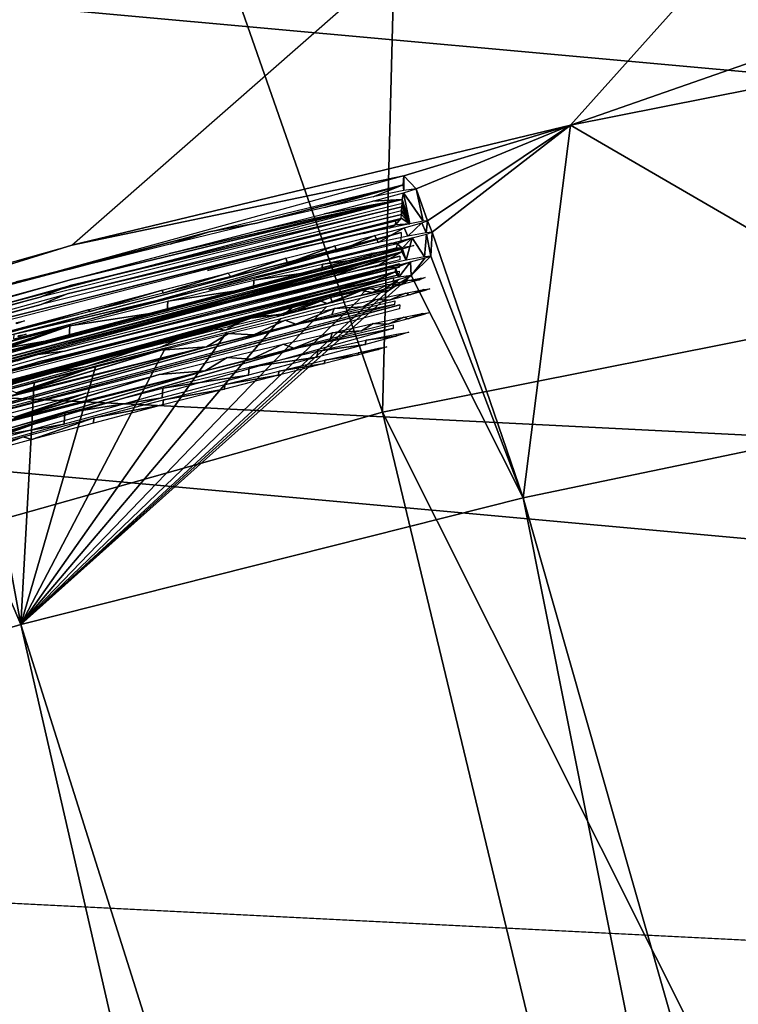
# Model space of a CAD drawing. Header units: millimetres. Extents: x -30.2 to 30.2, y -30.2 to 30.2.
# Tile 133 of 256: x -6.1 to -4.8, y 21.5 to 23.3. Entities that reach past the tile are written whole.
import ezdxf

# ---------------------------------------------------------------- set-up
doc = ezdxf.new("R2010")
doc.units = ezdxf.units.MM
doc.header["$LTSCALE"] = 52.148148
for name, color, linetype in [('1', 7, 'CONTINUOUS'), ('104', 7, 'CONTINUOUS'), ('106', 7, 'CONTINUOUS'), ('170', 7, 'CONTINUOUS'), ('171', 7, 'CONTINUOUS'), ('172', 7, 'CONTINUOUS'), ('206', 7, 'CONTINUOUS'), ('209', 7, 'CONTINUOUS'), ('220', 7, 'CONTINUOUS'), ('221', 7, 'CONTINUOUS'), ('222', 7, 'CONTINUOUS'), ('223', 7, 'CONTINUOUS'), ('224', 7, 'CONTINUOUS'), ('225', 7, 'CONTINUOUS'), ('226', 7, 'CONTINUOUS'), ('227', 7, 'CONTINUOUS'), ('228', 7, 'CONTINUOUS'), ('82', 7, 'CONTINUOUS'), ('93', 7, 'CONTINUOUS')]:
    doc.layers.add(name, color=color, linetype=linetype)

msp = doc.modelspace()

# ---------------------------------------------------------------- linework, layer by layer
at = {"layer": '1', "color": 251, "linetype": 'Continuous', "true_color": 0x4c4c4c}
for points in [[(-3.1676, 28.7884, 6.0125), (-5.2606, 28.4804, 6.0125), (-3.6283, 22.908, 6.367), (-3.1676, 28.7884, 6.0125)], [(-5.2606, 28.4804, 6.0125), (-7.3255, 28.0204, 6.0125), (-5.4144, 22.5527, 6.367), (-5.2606, 28.4804, 6.0125)], [(-3.6283, 22.908, 6.367), (-5.2606, 28.4804, 6.0125), (-5.4144, 22.5527, 6.367), (-3.6283, 22.908, 6.367)], [(-5.4144, 22.5527, 6.367), (-7.3255, 28.0204, 6.0125), (-7.1672, 22.0584, 6.367), (-5.4144, 22.5527, 6.367)], [(-3.6283, 22.908, 6.367), (-5.4144, 22.5527, 6.367), (-2.7216, 17.1833, 6.644), (-3.6283, 22.908, 6.367)], [(-5.4144, 22.5527, 6.367), (-7.1672, 22.0584, 6.367), (-4.0614, 16.9168, 6.644), (-5.4144, 22.5527, 6.367)], [(-5.4144, 22.5527, 6.367), (-4.0614, 16.9168, 6.644), (-2.7216, 17.1833, 6.644), (-5.4144, 22.5527, 6.367)], [(-7.1672, 22.0584, 6.367), (-8.8758, 21.428, 6.367), (-5.3761, 16.546, 6.644), (-7.1672, 22.0584, 6.367)], [(-7.1672, 22.0584, 6.367), (-5.3761, 16.546, 6.644), (-4.0614, 16.9168, 6.644), (-7.1672, 22.0584, 6.367)]]:
    msp.add_3dface(points, dxfattribs=at)
at = {"layer": '104', "color": 251, "linetype": 'Continuous', "true_color": 0x4c4c4c}
for points in [[(-5.0711, 23.0764, -48.7), (-4.1481, 23.26, -48.7), (-4.2314, 22.5891, -122.7), (-5.0711, 23.0764, -48.7)], [(-5.9823, 22.8576, -48.7), (-5.0711, 23.0764, -48.7), (-5.376, 22.9841, -51.3791), (-5.9823, 22.8576, -48.7)], [(-5.0711, 23.0764, -48.7), (-5.3532, 22.9603, -54.6275), (-5.376, 22.9841, -51.3791), (-5.0711, 23.0764, -48.7)], [(-5.0711, 23.0764, -48.7), (-5.3325, 22.9019, -61.6825), (-5.3532, 22.9603, -54.6275), (-5.0711, 23.0764, -48.7)], [(-5.3325, 22.9019, -61.6825), (-5.0711, 23.0764, -48.7), (-5.324, 22.8812, -64.2173), (-5.3325, 22.9019, -61.6825)], [(-5.324, 22.8812, -64.2173), (-5.0711, 23.0764, -48.7), (-5.1576, 22.3958, -122.7), (-5.324, 22.8812, -64.2173)], [(-5.1576, 22.3958, -122.7), (-5.0711, 23.0764, -48.7), (-4.2314, 22.5891, -122.7), (-5.1576, 22.3958, -122.7)], [(-5.9823, 22.8576, -48.7), (-5.376, 22.9841, -51.3791), (-7.1706, 22.489, -51.3738), (-5.9823, 22.8576, -48.7)], [(-5.376, 22.9841, -51.3791), (-5.376, 22.957, -54.4009), (-5.377, 22.9677, -53.18), (-5.376, 22.9841, -51.3791)], [(-5.3532, 22.9603, -54.6275), (-5.376, 22.957, -54.4009), (-5.376, 22.9841, -51.3791), (-5.3532, 22.9603, -54.6275)], [(-5.377, 22.9677, -53.18), (-5.6451, 22.8975, -53.8234), (-5.7311, 22.8819, -53.179), (-5.377, 22.9677, -53.18)], [(-5.5201, 22.9264, -54.0013), (-5.6451, 22.8975, -53.8234), (-5.377, 22.9677, -53.18), (-5.5201, 22.9264, -54.0013)], [(-5.4316, 22.9458, -54.1922), (-5.5201, 22.9264, -54.0013), (-5.377, 22.9677, -53.18), (-5.4316, 22.9458, -54.1922)], [(-5.376, 22.957, -54.4009), (-5.4316, 22.9458, -54.1922), (-5.377, 22.9677, -53.18), (-5.376, 22.957, -54.4009)], [(-5.3763, 22.9529, -54.8541), (-5.3786, 22.941, -56.1186), (-5.4322, 22.9378, -55.0626), (-5.3763, 22.9529, -54.8541)], [(-5.3647, 22.8965, -61.4503), (-5.3786, 22.941, -56.1186), (-5.3763, 22.9529, -54.8541), (-5.3647, 22.8965, -61.4503)], [(-5.3532, 22.9603, -54.6275), (-5.3405, 22.9011, -61.5635), (-5.3763, 22.9529, -54.8541), (-5.3532, 22.9603, -54.6275)], [(-5.3405, 22.9011, -61.5635), (-5.3647, 22.8965, -61.4503), (-5.3763, 22.9529, -54.8541), (-5.3405, 22.9011, -61.5635)], [(-5.3325, 22.9019, -61.6825), (-5.3405, 22.9011, -61.5635), (-5.3532, 22.9603, -54.6275), (-5.3325, 22.9019, -61.6825)], [(-5.3786, 22.941, -56.1186), (-6.6052, 22.6184, -56.1151), (-5.9829, 22.7945, -55.7163), (-5.3786, 22.941, -56.1186)], [(-5.9851, 22.7836, -56.8548), (-5.3789, 22.9343, -56.8564), (-5.3794, 22.9273, -57.6282), (-5.9851, 22.7836, -56.8548)], [(-5.8038, 22.8419, -55.5893), (-5.3786, 22.941, -56.1186), (-5.9829, 22.7945, -55.7163), (-5.8038, 22.8419, -55.5893)], [(-5.6461, 22.8828, -55.4302), (-5.3786, 22.941, -56.1186), (-5.8038, 22.8419, -55.5893), (-5.6461, 22.8828, -55.4302)], [(-5.5209, 22.9149, -55.2531), (-5.3786, 22.941, -56.1186), (-5.6461, 22.8828, -55.4302), (-5.5209, 22.9149, -55.2531)], [(-5.4322, 22.9378, -55.0626), (-5.3786, 22.941, -56.1186), (-5.5209, 22.9149, -55.2531), (-5.4322, 22.9378, -55.0626)], [(-5.3789, 22.9343, -56.8564), (-5.3647, 22.8965, -61.4503), (-5.3794, 22.9273, -57.6282), (-5.3789, 22.9343, -56.8564)], [(-5.3786, 22.941, -56.1186), (-5.3647, 22.8965, -61.4503), (-5.3789, 22.9343, -56.8564), (-5.3786, 22.941, -56.1186)], [(-6.0401, 22.7622, -57.6264), (-5.9851, 22.7836, -56.8548), (-5.3794, 22.9273, -57.6282), (-6.0401, 22.7622, -57.6264)], [(-6.0384, 22.7489, -59.1409), (-5.9909, 22.7685, -58.3693), (-5.3802, 22.9135, -59.1427), (-6.0384, 22.7489, -59.1409)], [(-5.9909, 22.7685, -58.3693), (-5.3798, 22.9205, -58.3709), (-5.3802, 22.9135, -59.1427), (-5.9909, 22.7685, -58.3693)], [(-5.3802, 22.9135, -59.1427), (-5.3647, 22.8965, -61.4503), (-5.3805, 22.9069, -59.8757), (-5.3802, 22.9135, -59.1427)], [(-5.3798, 22.9205, -58.3709), (-5.3647, 22.8965, -61.4503), (-5.3802, 22.9135, -59.1427), (-5.3798, 22.9205, -58.3709)], [(-5.3794, 22.9273, -57.6282), (-5.3647, 22.8965, -61.4503), (-5.3798, 22.9205, -58.3709), (-5.3794, 22.9273, -57.6282)], [(-5.3905, 22.9018, -60.1824), (-6.2929, 22.6704, -60.1799), (-6.1331, 22.717, -59.8737), (-5.3905, 22.9018, -60.1824)], [(-5.3805, 22.9069, -59.8757), (-5.3905, 22.9018, -60.1824), (-6.1331, 22.717, -59.8737), (-5.3805, 22.9069, -59.8757)], [(-5.6451, 22.8975, -53.8234), (-5.8027, 22.8595, -53.6634), (-5.7311, 22.8819, -53.179), (-5.6451, 22.8975, -53.8234)], [(-5.5628, 22.8536, -60.9489), (-5.3909, 22.8948, -60.9494), (-5.5054, 22.8657, -61.1503), (-5.5628, 22.8536, -60.9489)], [(-5.5054, 22.8657, -61.1503), (-5.3909, 22.8948, -60.9494), (-5.4489, 22.8785, -61.24), (-5.5054, 22.8657, -61.1503)], [(-5.4489, 22.8785, -61.24), (-5.3909, 22.8948, -60.9494), (-5.4022, 22.8886, -61.3418), (-5.4489, 22.8785, -61.24)], [(-5.4022, 22.8886, -61.3418), (-5.3909, 22.8948, -60.9494), (-5.3647, 22.8965, -61.4503), (-5.4022, 22.8886, -61.3418)], [(-5.3909, 22.8948, -60.9494), (-5.3905, 22.9018, -60.1824), (-5.3805, 22.9069, -59.8757), (-5.3909, 22.8948, -60.9494)], [(-5.3647, 22.8965, -61.4503), (-5.3909, 22.8948, -60.9494), (-5.3805, 22.9069, -59.8757), (-5.3647, 22.8965, -61.4503)], [(-5.3749, 22.8891, -62.0107), (-5.3428, 22.898, -61.8506), (-5.3682, 22.8738, -63.8897), (-5.3749, 22.8891, -62.0107)], [(-5.3682, 22.8738, -63.8897), (-5.3428, 22.898, -61.8506), (-5.335, 22.8801, -64.0494), (-5.3682, 22.8738, -63.8897)], [(-5.3428, 22.898, -61.8506), (-5.3325, 22.9019, -61.6825), (-5.335, 22.8801, -64.0494), (-5.3428, 22.898, -61.8506)], [(-5.335, 22.8801, -64.0494), (-5.3325, 22.9019, -61.6825), (-5.324, 22.8812, -64.2173), (-5.335, 22.8801, -64.0494)], [(-5.7311, 22.8819, -53.179), (-5.9817, 22.8145, -53.5353), (-6.0839, 22.7907, -53.1781), (-5.7311, 22.8819, -53.179)], [(-5.8027, 22.8595, -53.6634), (-5.9817, 22.8145, -53.5353), (-5.7311, 22.8819, -53.179), (-5.8027, 22.8595, -53.6634)], [(-5.4288, 22.875, -62.1589), (-5.3749, 22.8891, -62.0107), (-5.4229, 22.8622, -63.7419), (-5.4288, 22.875, -62.1589)], [(-5.4229, 22.8622, -63.7419), (-5.3749, 22.8891, -62.0107), (-5.3682, 22.8738, -63.8897), (-5.4229, 22.8622, -63.7419)], [(-5.3607, 22.8706, -64.4448), (-5.3341, 22.8778, -64.3307), (-5.3377, 22.8364, -68.8607), (-5.3607, 22.8706, -64.4448)], [(-5.3377, 22.8364, -68.8607), (-5.3341, 22.8778, -64.3307), (-5.3265, 22.8375, -69.0296), (-5.3377, 22.8364, -68.8607)], [(-5.3341, 22.8778, -64.3307), (-5.324, 22.8812, -64.2173), (-5.3265, 22.8375, -69.0296), (-5.3341, 22.8778, -64.3307)], [(-5.3265, 22.8375, -69.0296), (-5.324, 22.8812, -64.2173), (-5.1576, 22.3958, -122.7), (-5.3265, 22.8375, -69.0296)], [(-6.8818, 22.6034, -48.7), (-5.9823, 22.8576, -48.7), (-7.1706, 22.489, -51.3738), (-6.8818, 22.6034, -48.7)], [(-5.5725, 22.8502, -61.0654), (-5.5628, 22.8536, -60.9489), (-5.5054, 22.8657, -61.1503), (-5.5725, 22.8502, -61.0654)], [(-5.446, 22.8485, -64.6592), (-5.3975, 22.8609, -64.5561), (-5.5601, 22.8184, -64.9497), (-5.446, 22.8485, -64.6592)], [(-5.5601, 22.8184, -64.9497), (-5.3975, 22.8609, -64.5561), (-5.3881, 22.8596, -64.9501), (-5.5601, 22.8184, -64.9497)], [(-5.5018, 22.8563, -62.2951), (-5.4288, 22.875, -62.1589), (-5.4983, 22.8454, -63.601), (-5.5018, 22.8563, -62.2951)], [(-5.4983, 22.8454, -63.601), (-5.4288, 22.875, -62.1589), (-5.4229, 22.8622, -63.7419), (-5.4983, 22.8454, -63.601)], [(-5.3975, 22.8609, -64.5561), (-5.3607, 22.8706, -64.4448), (-5.3881, 22.8596, -64.9501), (-5.3975, 22.8609, -64.5561)], [(-5.3885, 22.8527, -65.7122), (-5.3881, 22.8596, -64.9501), (-5.3789, 22.8519, -66.0481), (-5.3885, 22.8527, -65.7122)], [(-5.3881, 22.8596, -64.9501), (-5.3607, 22.8706, -64.4448), (-5.3789, 22.8519, -66.0481), (-5.3881, 22.8596, -64.9501)], [(-5.3607, 22.8706, -64.4448), (-5.3715, 22.8299, -68.7001), (-5.3789, 22.8519, -66.0481), (-5.3607, 22.8706, -64.4448)], [(-5.3715, 22.8299, -68.7001), (-5.3607, 22.8706, -64.4448), (-5.3377, 22.8364, -68.8607), (-5.3715, 22.8299, -68.7001)], [(-6.6179, 22.5274, -65.7088), (-5.3885, 22.8527, -65.7122), (-6.6082, 22.5272, -66.0447), (-6.6179, 22.5274, -65.7088)], [(-5.3885, 22.8527, -65.7122), (-5.3789, 22.8519, -66.0481), (-6.6082, 22.5272, -66.0447), (-5.3885, 22.8527, -65.7122)], [(-5.3793, 22.8452, -66.786), (-6.2601, 22.6097, -67.8901), (-6.2911, 22.6111, -66.7835), (-5.3793, 22.8452, -66.786)], [(-6.0974, 22.6537, -67.9375), (-6.2601, 22.6097, -67.8901), (-5.3793, 22.8452, -66.786), (-6.0974, 22.6537, -67.9375)], [(-5.952, 22.6918, -68.0004), (-6.0974, 22.6537, -67.9375), (-5.3793, 22.8452, -66.786), (-5.952, 22.6918, -68.0004)], [(-5.818, 22.7258, -68.0807), (-5.952, 22.6918, -68.0004), (-5.3793, 22.8452, -66.786), (-5.818, 22.7258, -68.0807)], [(-5.6941, 22.7563, -68.1792), (-5.818, 22.7258, -68.0807), (-5.3793, 22.8452, -66.786), (-5.6941, 22.7563, -68.1792)], [(-5.7344, 22.8112, -60.9485), (-5.5628, 22.8536, -60.9489), (-5.6499, 22.8318, -60.9996), (-5.7344, 22.8112, -60.9485)], [(-5.5917, 22.7807, -68.2864), (-5.6941, 22.7563, -68.1792), (-5.3793, 22.8452, -66.786), (-5.5917, 22.7807, -68.2864)], [(-5.6499, 22.8318, -60.9996), (-5.5628, 22.8536, -60.9489), (-5.5725, 22.8502, -61.0654), (-5.6499, 22.8318, -60.9996)], [(-5.5023, 22.8013, -68.4108), (-5.5917, 22.7807, -68.2864), (-5.3793, 22.8452, -66.786), (-5.5023, 22.8013, -68.4108)], [(-5.591, 22.8336, -62.4184), (-5.5018, 22.8563, -62.2951), (-5.5883, 22.8247, -63.4751), (-5.591, 22.8336, -62.4184)], [(-5.5883, 22.8247, -63.4751), (-5.5018, 22.8563, -62.2951), (-5.4983, 22.8454, -63.601), (-5.5883, 22.8247, -63.4751)], [(-5.5027, 22.8341, -64.7496), (-5.446, 22.8485, -64.6592), (-5.5601, 22.8184, -64.9497), (-5.5027, 22.8341, -64.7496)], [(-5.4273, 22.818, -68.5502), (-5.5023, 22.8013, -68.4108), (-5.3793, 22.8452, -66.786), (-5.4273, 22.818, -68.5502)], [(-5.3715, 22.8299, -68.7001), (-5.4273, 22.818, -68.5502), (-5.3793, 22.8452, -66.786), (-5.3715, 22.8299, -68.7001)], [(-5.3789, 22.8519, -66.0481), (-5.3715, 22.8299, -68.7001), (-5.3793, 22.8452, -66.786), (-5.3789, 22.8519, -66.0481)], [(-5.6972, 22.8063, -62.5297), (-5.591, 22.8336, -62.4184), (-5.6916, 22.8002, -63.3669), (-5.6972, 22.8063, -62.5297)], [(-5.6916, 22.8002, -63.3669), (-5.591, 22.8336, -62.4184), (-5.5883, 22.8247, -63.4751), (-5.6916, 22.8002, -63.3669)], [(-5.5684, 22.8174, -64.8295), (-5.5027, 22.8341, -64.7496), (-5.5601, 22.8184, -64.9497), (-5.5684, 22.8174, -64.8295)], [(-5.4, 22.8172, -69.3684), (-5.3633, 22.8268, -69.2571), (-5.3907, 22.8158, -69.7625), (-5.4, 22.8172, -69.3684)], [(-5.3907, 22.8158, -69.7625), (-5.3633, 22.8268, -69.2571), (-5.3851, 22.7989, -71.7942), (-5.3907, 22.8158, -69.7625)], [(-5.3851, 22.7989, -71.7942), (-5.3633, 22.8268, -69.2571), (-5.3625, 22.8022, -72.0206), (-5.3851, 22.7989, -71.7942)], [(-5.3633, 22.8268, -69.2571), (-5.3369, 22.834, -69.1429), (-5.3625, 22.8022, -72.0206), (-5.3633, 22.8268, -69.2571)], [(-5.3369, 22.834, -69.1429), (-5.3265, 22.8375, -69.0296), (-5.3625, 22.8022, -72.0206), (-5.3369, 22.834, -69.1429)], [(-5.3625, 22.8022, -72.0206), (-5.3265, 22.8375, -69.0296), (-5.1576, 22.3958, -122.7), (-5.3625, 22.8022, -72.0206)], [(-6.2937, 22.5765, -70.5221), (-5.3911, 22.8089, -70.5246), (-6.1875, 22.603, -70.8371), (-6.2937, 22.5765, -70.5221)], [(-6.1875, 22.603, -70.8371), (-5.3911, 22.8089, -70.5246), (-5.9909, 22.6551, -70.9286), (-6.1875, 22.603, -70.8371)], [(-5.9817, 22.8145, -53.5353), (-6.1783, 22.7629, -53.4439), (-6.0839, 22.7907, -53.1781), (-5.9817, 22.8145, -53.5353)], [(-5.9909, 22.6551, -70.9286), (-5.3911, 22.8089, -70.5246), (-5.8118, 22.7006, -71.0567), (-5.9909, 22.6551, -70.9286)], [(-5.8171, 22.7752, -62.6242), (-5.6972, 22.8063, -62.5297), (-5.8153, 22.7698, -63.2684), (-5.8171, 22.7752, -62.6242)], [(-5.8153, 22.7698, -63.2684), (-5.6972, 22.8063, -62.5297), (-5.6916, 22.8002, -63.3669), (-5.8153, 22.7698, -63.2684)], [(-5.8118, 22.7006, -71.0567), (-5.3911, 22.8089, -70.5246), (-5.6542, 22.7389, -71.2167), (-5.8118, 22.7006, -71.0567)], [(-5.7317, 22.7759, -64.9492), (-5.6456, 22.7978, -64.8971), (-5.5601, 22.8184, -64.9497), (-5.7317, 22.7759, -64.9492)], [(-5.6542, 22.7389, -71.2167), (-5.3911, 22.8089, -70.5246), (-5.5292, 22.768, -71.3946), (-5.6542, 22.7389, -71.2167)], [(-5.6456, 22.7978, -64.8971), (-5.5684, 22.8174, -64.8295), (-5.5601, 22.8184, -64.9497), (-5.6456, 22.7978, -64.8971)], [(-5.4486, 22.8047, -69.4715), (-5.4, 22.8172, -69.3684), (-5.5626, 22.7745, -69.762), (-5.4486, 22.8047, -69.4715)], [(-5.5626, 22.7745, -69.762), (-5.4, 22.8172, -69.3684), (-5.3907, 22.8158, -69.7625), (-5.5626, 22.7745, -69.762)], [(-5.5055, 22.7902, -69.5619), (-5.4486, 22.8047, -69.4715), (-5.5626, 22.7745, -69.762), (-5.5055, 22.7902, -69.5619)], [(-5.5292, 22.768, -71.3946), (-5.3911, 22.8089, -70.5246), (-5.4408, 22.7876, -71.5855), (-5.5292, 22.768, -71.3946)], [(-5.4408, 22.7876, -71.5855), (-5.3911, 22.8089, -70.5246), (-5.3851, 22.7989, -71.7942), (-5.4408, 22.7876, -71.5855)], [(-5.3911, 22.8089, -70.5246), (-5.3907, 22.8158, -69.7625), (-5.3851, 22.7989, -71.7942), (-5.3911, 22.8089, -70.5246)], [(-5.9829, 22.7945, -55.7163), (-6.6052, 22.6184, -56.1151), (-6.1795, 22.7412, -55.8065), (-5.9829, 22.7945, -55.7163)], [(-5.4027, 22.7753, -73.968), (-5.3625, 22.8022, -72.0206), (-6.0751, 22.1646, -122.7), (-5.4027, 22.7753, -73.968)], [(-6.0751, 22.1646, -122.7), (-5.3625, 22.8022, -72.0206), (-5.1576, 22.3958, -122.7), (-6.0751, 22.1646, -122.7)], [(-5.5722, 22.7733, -69.6406), (-5.5055, 22.7902, -69.5619), (-5.5626, 22.7745, -69.762), (-5.5722, 22.7733, -69.6406)], [(-5.3854, 22.7948, -72.2472), (-5.4177, 22.7728, -73.8451), (-5.4413, 22.7796, -72.4557), (-5.3854, 22.7948, -72.2472)], [(-5.4027, 22.7753, -73.968), (-5.4177, 22.7728, -73.8451), (-5.3854, 22.7948, -72.2472), (-5.4027, 22.7753, -73.968)], [(-5.3625, 22.8022, -72.0206), (-5.4027, 22.7753, -73.968), (-5.3854, 22.7948, -72.2472), (-5.3625, 22.8022, -72.0206)], [(-6.5978, 22.6001, -58.3675), (-5.9909, 22.7685, -58.3693), (-6.0384, 22.7489, -59.1409), (-6.5978, 22.6001, -58.3675)], [(-6.5871, 22.6169, -56.853), (-5.9851, 22.7836, -56.8548), (-6.0401, 22.7622, -57.6264), (-6.5871, 22.6169, -56.853)], [(-5.4176, 22.7707, -74.089), (-5.4027, 22.7753, -73.968), (-6.0751, 22.1646, -122.7), (-5.4176, 22.7707, -74.089)], [(-5.455, 22.7607, -74.1972), (-5.4176, 22.7707, -74.089), (-6.0751, 22.1646, -122.7), (-5.455, 22.7607, -74.1972)], [(-5.9521, 22.7395, -62.7031), (-5.8171, 22.7752, -62.6242), (-5.9488, 22.736, -63.1883), (-5.9521, 22.7395, -62.7031)], [(-5.9488, 22.736, -63.1883), (-5.8171, 22.7752, -62.6242), (-5.8153, 22.7698, -63.2684), (-5.9488, 22.736, -63.1883)], [(-5.7342, 22.7319, -69.7616), (-5.6499, 22.7535, -69.7087), (-5.5626, 22.7745, -69.762), (-5.7342, 22.7319, -69.7616)], [(-5.6499, 22.7535, -69.7087), (-5.5722, 22.7733, -69.6406), (-5.5626, 22.7745, -69.762), (-5.6499, 22.7535, -69.7087)], [(-5.4413, 22.7796, -72.4557), (-5.516, 22.7511, -73.6373), (-5.5301, 22.7566, -72.6461), (-5.4413, 22.7796, -72.4557)], [(-5.455, 22.7649, -73.7353), (-5.516, 22.7511, -73.6373), (-5.4413, 22.7796, -72.4557), (-5.455, 22.7649, -73.7353)], [(-5.4177, 22.7728, -73.8451), (-5.455, 22.7649, -73.7353), (-5.4413, 22.7796, -72.4557), (-5.4177, 22.7728, -73.8451)], [(-6.6957, 22.578, -57.6245), (-6.5871, 22.6169, -56.853), (-6.0401, 22.7622, -57.6264), (-6.6957, 22.578, -57.6245)], [(-5.5163, 22.7451, -74.2941), (-5.455, 22.7607, -74.1972), (-6.0751, 22.1646, -122.7), (-5.5163, 22.7451, -74.2941)], [(-5.5301, 22.7566, -72.6461), (-5.6, 22.7313, -73.5516), (-5.6552, 22.7242, -72.8232), (-5.5301, 22.7566, -72.6461)], [(-5.516, 22.7511, -73.6373), (-5.6, 22.7313, -73.5516), (-5.5301, 22.7566, -72.6461), (-5.516, 22.7511, -73.6373)], [(-6.6916, 22.5654, -59.139), (-6.5978, 22.6001, -58.3675), (-6.0384, 22.7489, -59.1409), (-6.6916, 22.5654, -59.139)], [(-6.0991, 22.7, -62.767), (-5.9521, 22.7395, -62.7031), (-6.0933, 22.6983, -63.1258), (-6.0991, 22.7, -62.767)], [(-6.0933, 22.6983, -63.1258), (-5.9521, 22.7395, -62.7031), (-5.9488, 22.736, -63.1883), (-6.0933, 22.6983, -63.1258)], [(-5.6006, 22.7237, -74.3789), (-5.5163, 22.7451, -74.2941), (-6.0751, 22.1646, -122.7), (-5.6006, 22.7237, -74.3789)], [(-5.6992, 22.6986, -74.4409), (-5.6006, 22.7237, -74.3789), (-6.0751, 22.1646, -122.7), (-5.6992, 22.6986, -74.4409)], [(-5.6552, 22.7242, -72.8232), (-5.8105, 22.6793, -73.4496), (-5.8129, 22.6829, -72.9823), (-5.6552, 22.7242, -72.8232)], [(-5.6983, 22.7074, -73.4888), (-5.8105, 22.6793, -73.4496), (-5.6552, 22.7242, -72.8232), (-5.6983, 22.7074, -73.4888)], [(-5.6, 22.7313, -73.5516), (-5.6983, 22.7074, -73.4888), (-5.6552, 22.7242, -72.8232), (-5.6, 22.7313, -73.5516)], [(-5.8113, 22.6699, -74.4793), (-5.6992, 22.6986, -74.4409), (-6.0751, 22.1646, -122.7), (-5.8113, 22.6699, -74.4793)], [(-5.8129, 22.6829, -72.9823), (-5.9375, 22.6466, -73.4326), (-5.992, 22.6351, -73.1093), (-5.8129, 22.6829, -72.9823)], [(-5.8105, 22.6793, -73.4496), (-5.9375, 22.6466, -73.4326), (-5.8129, 22.6829, -72.9823), (-5.8105, 22.6793, -73.4496)], [(-5.9381, 22.6368, -74.4957), (-5.8113, 22.6699, -74.4793), (-6.0751, 22.1646, -122.7), (-5.9381, 22.6368, -74.4957)], [(-5.9375, 22.6466, -73.4326), (-6.0664, 22.6122, -73.4495), (-5.992, 22.6351, -73.1093), (-5.9375, 22.6466, -73.4326)], [(-5.992, 22.6351, -73.1093), (-6.18, 22.5811, -73.4886), (-6.1887, 22.5813, -73.1996), (-5.992, 22.6351, -73.1093)], [(-6.0664, 22.6122, -73.4495), (-6.18, 22.5811, -73.4886), (-5.992, 22.6351, -73.1093), (-6.0664, 22.6122, -73.4495)], [(-6.0506, 22.6071, -74.4815), (-5.9381, 22.6368, -74.4957), (-6.0751, 22.1646, -122.7), (-6.0506, 22.6071, -74.4815)], [(-6.1519, 22.5801, -74.4503), (-6.0506, 22.6071, -74.4815), (-6.0751, 22.1646, -122.7), (-6.1519, 22.5801, -74.4503)], [(-6.2424, 22.5557, -74.4017), (-6.1519, 22.5801, -74.4503), (-6.0751, 22.1646, -122.7), (-6.2424, 22.5557, -74.4017)], [(-6.9822, 21.8957, -122.7), (-6.2424, 22.5557, -74.4017), (-6.0751, 22.1646, -122.7), (-6.9822, 21.8957, -122.7)]]:
    msp.add_3dface(points, dxfattribs=at)
at = {"layer": '106', "color": 251, "linetype": 'Continuous', "true_color": 0x4c4c4c}
for points in [[(-5.1576, 22.3958, -122.7), (-4.2314, 22.5891, -122.7), (-2.7726, 14.0215, -131.4064), (-5.1576, 22.3958, -122.7)], [(-6.0751, 22.1646, -122.7), (-5.1576, 22.3958, -122.7), (-3.4573, 13.8686, -131.4064), (-6.0751, 22.1646, -122.7)], [(-3.4573, 13.8686, -131.4064), (-5.1576, 22.3958, -122.7), (-2.7726, 14.0215, -131.4064), (-3.4573, 13.8686, -131.4064)], [(-6.9822, 21.8957, -122.7), (-6.0751, 22.1646, -122.7), (-4.1336, 13.6822, -131.4064), (-6.9822, 21.8957, -122.7)], [(-4.1336, 13.6822, -131.4064), (-6.0751, 22.1646, -122.7), (-3.4573, 13.8686, -131.4064), (-4.1336, 13.6822, -131.4064)], [(-7.8776, 21.5898, -122.7), (-6.9822, 21.8957, -122.7), (-4.8, 13.4629, -131.4064), (-7.8776, 21.5898, -122.7)], [(-4.8, 13.4629, -131.4064), (-6.9822, 21.8957, -122.7), (-4.1336, 13.6822, -131.4064), (-4.8, 13.4629, -131.4064)], [(-8.7595, 21.2472, -122.7), (-7.8776, 21.5898, -122.7), (-5.4548, 13.2112, -131.4064), (-8.7595, 21.2472, -122.7)], [(-5.4548, 13.2112, -131.4064), (-7.8776, 21.5898, -122.7), (-4.8, 13.4629, -131.4064), (-5.4548, 13.2112, -131.4064)]]:
    msp.add_3dface(points, dxfattribs=at)
at = {"layer": '170', "color": 251, "linetype": 'Continuous', "true_color": 0x4c4c4c}
msp.add_3dface([(-6.0796, 22.6922, -64.2029), (-6.0653, 22.695, -64.3221), (-6.08, 22.69, -64.4434), (-6.0796, 22.6922, -64.2029)], dxfattribs=at)
at = {"layer": '171', "color": 251, "linetype": 'Continuous', "true_color": 0x4c4c4c}
msp.add_3dface([(-6.0687, 22.719, -61.5592), (-6.0834, 22.714, -61.6804), (-6.0831, 22.7163, -61.44), (-6.0687, 22.719, -61.5592)], dxfattribs=at)
at = {"layer": '172', "color": 251, "linetype": 'Continuous', "true_color": 0x4c4c4c}
msp.add_3dface([(-6.0826, 22.6479, -69.0225), (-6.0678, 22.6507, -69.1441), (-6.0826, 22.6457, -69.2654), (-6.0826, 22.6479, -69.0225)], dxfattribs=at)
at = {"layer": '206', "color": 251, "linetype": 'Continuous', "true_color": 0x4c4c4c}
for points in [[(-3.4711, 21.6727, -121.7), (-5.2725, 21.3011, -121.7), (-6.1335, 20.2702, -121.7), (-3.4711, 21.6727, -121.7)], [(-4.5031, 20.6937, -121.7), (-3.4711, 21.6727, -121.7), (-6.1335, 20.2702, -121.7), (-4.5031, 20.6937, -121.7)]]:
    msp.add_3dface(points, dxfattribs=at)
at = {"layer": '209', "color": 251, "linetype": 'Continuous', "true_color": 0x4c4c4c}
for points in [[(-5.2725, 21.3011, -121.7), (-3.4711, 21.6727, -121.7), (-5.2845, 21.3043, -34.7), (-5.2725, 21.3011, -121.7)], [(-5.2845, 21.3043, -34.7), (-3.4711, 21.6727, -121.7), (-3.4824, 21.6719, -34.7), (-5.2845, 21.3043, -34.7)]]:
    msp.add_3dface(points, dxfattribs=at)
at = {"layer": '220', "color": 251, "linetype": 'Continuous', "true_color": 0x4c4c4c}
for points in [[(-5.4593, 22.661, -73.7345), (-5.4593, 22.6569, -74.1963), (-5.5203, 22.6471, -73.6364), (-5.4593, 22.661, -73.7345)], [(-5.422, 22.669, -73.8442), (-5.4219, 22.6668, -74.0881), (-5.4593, 22.661, -73.7345), (-5.422, 22.669, -73.8442)], [(-5.4219, 22.6668, -74.0881), (-5.4593, 22.6569, -74.1963), (-5.4593, 22.661, -73.7345), (-5.4219, 22.6668, -74.0881)], [(-5.407, 22.6715, -73.9671), (-5.4219, 22.6668, -74.0881), (-5.422, 22.669, -73.8442), (-5.407, 22.6715, -73.9671)], [(-5.5203, 22.6471, -73.6364), (-5.5206, 22.6412, -74.2932), (-5.6043, 22.6273, -73.5507), (-5.5203, 22.6471, -73.6364)], [(-5.4593, 22.6569, -74.1963), (-5.5206, 22.6412, -74.2932), (-5.5203, 22.6471, -73.6364), (-5.4593, 22.6569, -74.1963)], [(-5.6043, 22.6273, -73.5507), (-5.6049, 22.6197, -74.378), (-5.7026, 22.6032, -73.4879), (-5.6043, 22.6273, -73.5507)], [(-5.5206, 22.6412, -74.2932), (-5.6049, 22.6197, -74.378), (-5.6043, 22.6273, -73.5507), (-5.5206, 22.6412, -74.2932)], [(-5.6049, 22.6197, -74.378), (-5.7035, 22.5944, -74.44), (-5.7026, 22.6032, -73.4879), (-5.6049, 22.6197, -74.378)], [(-5.7035, 22.5944, -74.44), (-5.8156, 22.5655, -74.4784), (-5.8148, 22.575, -73.4487), (-5.7035, 22.5944, -74.44)], [(-5.7026, 22.6032, -73.4879), (-5.7035, 22.5944, -74.44), (-5.8148, 22.575, -73.4487), (-5.7026, 22.6032, -73.4879)], [(-5.8148, 22.575, -73.4487), (-5.8156, 22.5655, -74.4784), (-5.9418, 22.542, -73.4317), (-5.8148, 22.575, -73.4487)], [(-5.8156, 22.5655, -74.4784), (-5.9424, 22.5323, -74.4947), (-5.9418, 22.542, -73.4317), (-5.8156, 22.5655, -74.4784)], [(-6.0708, 22.5075, -73.4486), (-5.9418, 22.542, -73.4317), (-6.055, 22.5024, -74.4806), (-6.0708, 22.5075, -73.4486)], [(-5.9418, 22.542, -73.4317), (-5.9424, 22.5323, -74.4947), (-6.055, 22.5024, -74.4806), (-5.9418, 22.542, -73.4317)], [(-6.1844, 22.4762, -73.4877), (-6.0708, 22.5075, -73.4486), (-6.1563, 22.4752, -74.4493), (-6.1844, 22.4762, -73.4877)], [(-6.1563, 22.4752, -74.4493), (-6.0708, 22.5075, -73.4486), (-6.055, 22.5024, -74.4806), (-6.1563, 22.4752, -74.4493)]]:
    msp.add_3dface(points, dxfattribs=at)
at = {"layer": '221', "color": 251, "linetype": 'Continuous', "true_color": 0x4c4c4c}
for points in [[(-5.4359, 22.842, -54.1913), (-5.4364, 22.8341, -55.0616), (-5.5244, 22.8225, -54.0004), (-5.4359, 22.842, -54.1913)], [(-5.3806, 22.8492, -54.8531), (-5.4364, 22.8341, -55.0616), (-5.4359, 22.842, -54.1913), (-5.3806, 22.8492, -54.8531)], [(-5.3803, 22.8533, -54.4001), (-5.3806, 22.8492, -54.8531), (-5.4359, 22.842, -54.1913), (-5.3803, 22.8533, -54.4001)], [(-5.3575, 22.8566, -54.6266), (-5.3806, 22.8492, -54.8531), (-5.3803, 22.8533, -54.4001), (-5.3575, 22.8566, -54.6266)], [(-5.5244, 22.8225, -54.0004), (-5.5252, 22.811, -55.2521), (-5.6494, 22.7935, -53.8226), (-5.5244, 22.8225, -54.0004)], [(-5.4364, 22.8341, -55.0616), (-5.5252, 22.811, -55.2521), (-5.5244, 22.8225, -54.0004), (-5.4364, 22.8341, -55.0616)], [(-5.5252, 22.811, -55.2521), (-5.6503, 22.7788, -55.4292), (-5.6494, 22.7935, -53.8226), (-5.5252, 22.811, -55.2521)], [(-5.6494, 22.7935, -53.8226), (-5.6503, 22.7788, -55.4292), (-5.807, 22.7552, -53.6626), (-5.6494, 22.7935, -53.8226)], [(-5.6503, 22.7788, -55.4292), (-5.8081, 22.7376, -55.5883), (-5.807, 22.7552, -53.6626), (-5.6503, 22.7788, -55.4292)], [(-5.807, 22.7552, -53.6626), (-5.8081, 22.7376, -55.5883), (-5.986, 22.71, -53.5345), (-5.807, 22.7552, -53.6626)], [(-5.8081, 22.7376, -55.5883), (-5.9872, 22.69, -55.7153), (-5.986, 22.71, -53.5345), (-5.8081, 22.7376, -55.5883)], [(-5.986, 22.71, -53.5345), (-6.1511, 22.658, -54.3939), (-6.1826, 22.6581, -53.443), (-5.986, 22.71, -53.5345)], [(-6.1136, 22.6672, -54.5029), (-6.1511, 22.658, -54.3939), (-5.986, 22.71, -53.5345), (-6.1136, 22.6672, -54.5029)], [(-6.0988, 22.6701, -54.6246), (-6.1136, 22.6672, -54.5029), (-5.986, 22.71, -53.5345), (-6.0988, 22.6701, -54.6246)], [(-5.9872, 22.69, -55.7153), (-6.0988, 22.6701, -54.6246), (-5.986, 22.71, -53.5345), (-5.9872, 22.69, -55.7153)], [(-6.1838, 22.6364, -55.8056), (-6.0988, 22.6701, -54.6246), (-5.9872, 22.69, -55.7153), (-6.1838, 22.6364, -55.8056)]]:
    msp.add_3dface(points, dxfattribs=at)
at = {"layer": '222', "color": 251, "linetype": 'Continuous', "true_color": 0x4c4c4c}
for points in [[(-5.3725, 22.77, -63.8888), (-5.4018, 22.7571, -64.5552), (-5.4273, 22.7584, -63.741), (-5.3725, 22.77, -63.8888)], [(-5.365, 22.7668, -64.4439), (-5.4018, 22.7571, -64.5552), (-5.3725, 22.77, -63.8888), (-5.365, 22.7668, -64.4439)], [(-5.3393, 22.7764, -64.0485), (-5.365, 22.7668, -64.4439), (-5.3725, 22.77, -63.8888), (-5.3393, 22.7764, -64.0485)], [(-5.3384, 22.7741, -64.3298), (-5.365, 22.7668, -64.4439), (-5.3393, 22.7764, -64.0485), (-5.3384, 22.7741, -64.3298)], [(-5.3283, 22.7775, -64.2164), (-5.3384, 22.7741, -64.3298), (-5.3393, 22.7764, -64.0485), (-5.3283, 22.7775, -64.2164)], [(-5.3924, 22.7558, -64.9492), (-5.3929, 22.7489, -65.7113), (-5.5644, 22.7144, -64.9488), (-5.3924, 22.7558, -64.9492)], [(-5.4273, 22.7584, -63.741), (-5.4503, 22.7446, -64.6583), (-5.5027, 22.7415, -63.6001), (-5.4273, 22.7584, -63.741)], [(-5.4018, 22.7571, -64.5552), (-5.4503, 22.7446, -64.6583), (-5.4273, 22.7584, -63.741), (-5.4018, 22.7571, -64.5552)], [(-5.3929, 22.7489, -65.7113), (-6.6223, 22.4219, -65.7079), (-5.5644, 22.7144, -64.9488), (-5.3929, 22.7489, -65.7113)], [(-5.5027, 22.7415, -63.6001), (-5.5727, 22.7134, -64.8286), (-5.5926, 22.7207, -63.4742), (-5.5027, 22.7415, -63.6001)], [(-5.5071, 22.7302, -64.7487), (-5.5727, 22.7134, -64.8286), (-5.5027, 22.7415, -63.6001), (-5.5071, 22.7302, -64.7487)], [(-5.4503, 22.7446, -64.6583), (-5.5071, 22.7302, -64.7487), (-5.5027, 22.7415, -63.6001), (-5.4503, 22.7446, -64.6583)], [(-5.5644, 22.7144, -64.9488), (-6.6223, 22.4219, -65.7079), (-5.736, 22.6717, -64.9483), (-5.5644, 22.7144, -64.9488)], [(-5.5926, 22.7207, -63.4742), (-5.6499, 22.6937, -64.8962), (-5.6959, 22.696, -63.366), (-5.5926, 22.7207, -63.4742)], [(-5.5727, 22.7134, -64.8286), (-5.6499, 22.6937, -64.8962), (-5.5926, 22.7207, -63.4742), (-5.5727, 22.7134, -64.8286)], [(-5.6959, 22.696, -63.366), (-5.736, 22.6717, -64.9483), (-5.8197, 22.6655, -63.2675), (-5.6959, 22.696, -63.366)], [(-5.6499, 22.6937, -64.8962), (-5.736, 22.6717, -64.9483), (-5.6959, 22.696, -63.366), (-5.6499, 22.6937, -64.8962)], [(-6.6223, 22.4219, -65.7079), (-6.1219, 22.5741, -64.5512), (-5.736, 22.6717, -64.9483), (-6.6223, 22.4219, -65.7079)], [(-6.1219, 22.5741, -64.5512), (-6.0843, 22.5853, -64.4424), (-5.736, 22.6717, -64.9483), (-6.1219, 22.5741, -64.5512)], [(-5.736, 22.6717, -64.9483), (-6.0843, 22.5853, -64.4424), (-5.8197, 22.6655, -63.2675), (-5.736, 22.6717, -64.9483)], [(-6.0843, 22.5853, -64.4424), (-6.0696, 22.5903, -64.3212), (-5.8197, 22.6655, -63.2675), (-6.0843, 22.5853, -64.4424)], [(-5.8197, 22.6655, -63.2675), (-6.0696, 22.5903, -64.3212), (-5.9531, 22.6315, -63.1874), (-5.8197, 22.6655, -63.2675)], [(-5.9531, 22.6315, -63.1874), (-6.084, 22.5875, -64.202), (-6.0976, 22.5936, -63.1249), (-5.9531, 22.6315, -63.1874)], [(-6.0696, 22.5903, -64.3212), (-6.084, 22.5875, -64.202), (-5.9531, 22.6315, -63.1874), (-6.0696, 22.5903, -64.3212)]]:
    msp.add_3dface(points, dxfattribs=at)
at = {"layer": '223', "color": 251, "linetype": 'Continuous', "true_color": 0x4c4c4c}
for points in [[(-5.3948, 22.798, -60.1815), (-6.9195, 22.3739, -61.1205), (-7.1901, 22.297, -60.1762), (-5.3948, 22.798, -60.1815)], [(-6.8287, 22.4022, -61.0722), (-6.9195, 22.3739, -61.1205), (-5.3948, 22.798, -60.1815), (-6.8287, 22.4022, -61.0722)], [(-6.7268, 22.4333, -61.0413), (-6.8287, 22.4022, -61.0722), (-5.3948, 22.798, -60.1815), (-6.7268, 22.4333, -61.0413)], [(-6.6134, 22.4671, -61.0275), (-6.7268, 22.4333, -61.0413), (-5.3948, 22.798, -60.1815), (-6.6134, 22.4671, -61.0275)], [(-6.4845, 22.5045, -61.0452), (-6.6134, 22.4671, -61.0275), (-5.3948, 22.798, -60.1815), (-6.4845, 22.5045, -61.0452)], [(-6.3708, 22.5366, -61.0848), (-6.4845, 22.5045, -61.0452), (-5.3948, 22.798, -60.1815), (-6.3708, 22.5366, -61.0848)], [(-6.2711, 22.5639, -61.1482), (-6.3708, 22.5366, -61.0848), (-5.3948, 22.798, -60.1815), (-6.2711, 22.5639, -61.1482)], [(-6.1862, 22.5866, -61.2345), (-6.2711, 22.5639, -61.1482), (-5.3948, 22.798, -60.1815), (-6.1862, 22.5866, -61.2345)], [(-6.1247, 22.6025, -61.3317), (-6.1862, 22.5866, -61.2345), (-5.3948, 22.798, -60.1815), (-6.1247, 22.6025, -61.3317)], [(-6.0874, 22.6116, -61.4391), (-6.1247, 22.6025, -61.3317), (-5.3948, 22.798, -60.1815), (-6.0874, 22.6116, -61.4391)], [(-6.073, 22.6144, -61.5582), (-6.0874, 22.6116, -61.4391), (-5.3948, 22.798, -60.1815), (-6.073, 22.6144, -61.5582)], [(-6.073, 22.6144, -61.5582), (-5.3948, 22.798, -60.1815), (-5.7388, 22.707, -60.9476), (-6.073, 22.6144, -61.5582)], [(-5.7388, 22.707, -60.9476), (-5.3948, 22.798, -60.1815), (-5.5672, 22.7497, -60.948), (-5.7388, 22.707, -60.9476)], [(-5.5672, 22.7497, -60.948), (-5.3948, 22.798, -60.1815), (-5.3952, 22.791, -60.9485), (-5.5672, 22.7497, -60.948)], [(-5.3792, 22.7853, -62.0098), (-5.4331, 22.7712, -62.158), (-5.4065, 22.7848, -61.3409), (-5.3792, 22.7853, -62.0098)], [(-5.369, 22.7927, -61.4494), (-5.3792, 22.7853, -62.0098), (-5.4065, 22.7848, -61.3409), (-5.369, 22.7927, -61.4494)], [(-5.3472, 22.7943, -61.8497), (-5.3792, 22.7853, -62.0098), (-5.369, 22.7927, -61.4494), (-5.3472, 22.7943, -61.8497)], [(-5.3448, 22.7974, -61.5626), (-5.3472, 22.7943, -61.8497), (-5.369, 22.7927, -61.4494), (-5.3448, 22.7974, -61.5626)], [(-5.3368, 22.7982, -61.6816), (-5.3472, 22.7943, -61.8497), (-5.3448, 22.7974, -61.5626), (-5.3368, 22.7982, -61.6816)], [(-5.4533, 22.7746, -61.2391), (-5.5061, 22.7524, -62.2942), (-5.5097, 22.7618, -61.1494), (-5.4533, 22.7746, -61.2391)], [(-5.4331, 22.7712, -62.158), (-5.5061, 22.7524, -62.2942), (-5.4533, 22.7746, -61.2391), (-5.4331, 22.7712, -62.158)], [(-5.4065, 22.7848, -61.3409), (-5.4331, 22.7712, -62.158), (-5.4533, 22.7746, -61.2391), (-5.4065, 22.7848, -61.3409)], [(-5.5061, 22.7524, -62.2942), (-5.5954, 22.7295, -62.4174), (-5.5097, 22.7618, -61.1494), (-5.5061, 22.7524, -62.2942)], [(-5.5097, 22.7618, -61.1494), (-5.5954, 22.7295, -62.4174), (-5.5769, 22.7462, -61.0645), (-5.5097, 22.7618, -61.1494)], [(-5.5769, 22.7462, -61.0645), (-5.5954, 22.7295, -62.4174), (-5.6543, 22.7277, -60.9986), (-5.5769, 22.7462, -61.0645)], [(-5.6543, 22.7277, -60.9986), (-5.7016, 22.7021, -62.5288), (-5.7388, 22.707, -60.9476), (-5.6543, 22.7277, -60.9986)], [(-5.5954, 22.7295, -62.4174), (-5.7016, 22.7021, -62.5288), (-5.6543, 22.7277, -60.9986), (-5.5954, 22.7295, -62.4174)], [(-5.9565, 22.635, -62.7022), (-6.073, 22.6144, -61.5582), (-5.7388, 22.707, -60.9476), (-5.9565, 22.635, -62.7022)], [(-5.8214, 22.6708, -62.6233), (-5.9565, 22.635, -62.7022), (-5.7388, 22.707, -60.9476), (-5.8214, 22.6708, -62.6233)], [(-5.7016, 22.7021, -62.5288), (-5.8214, 22.6708, -62.6233), (-5.7388, 22.707, -60.9476), (-5.7016, 22.7021, -62.5288)], [(-6.1035, 22.5952, -62.766), (-6.073, 22.6144, -61.5582), (-5.9565, 22.635, -62.7022), (-6.1035, 22.5952, -62.766)], [(-6.0878, 22.6093, -61.6795), (-6.073, 22.6144, -61.5582), (-6.1035, 22.5952, -62.766), (-6.0878, 22.6093, -61.6795)]]:
    msp.add_3dface(points, dxfattribs=at)
at = {"layer": '224', "color": 251, "linetype": 'Continuous', "true_color": 0x4c4c4c}
for points in [[(-5.342, 22.7327, -68.8598), (-5.3676, 22.7231, -69.2562), (-5.3758, 22.7261, -68.6992), (-5.342, 22.7327, -68.8598)], [(-5.3412, 22.7303, -69.142), (-5.3676, 22.7231, -69.2562), (-5.342, 22.7327, -68.8598), (-5.3412, 22.7303, -69.142)], [(-5.3308, 22.7338, -69.0287), (-5.3412, 22.7303, -69.142), (-5.342, 22.7327, -68.8598), (-5.3308, 22.7338, -69.0287)], [(-5.4316, 22.7142, -68.5493), (-5.4529, 22.7008, -69.4706), (-5.5066, 22.6974, -68.4099), (-5.4316, 22.7142, -68.5493)], [(-5.4044, 22.7134, -69.3675), (-5.4529, 22.7008, -69.4706), (-5.4316, 22.7142, -68.5493), (-5.4044, 22.7134, -69.3675)], [(-5.3758, 22.7261, -68.6992), (-5.4044, 22.7134, -69.3675), (-5.4316, 22.7142, -68.5493), (-5.3758, 22.7261, -68.6992)], [(-5.3676, 22.7231, -69.2562), (-5.4044, 22.7134, -69.3675), (-5.3758, 22.7261, -68.6992), (-5.3676, 22.7231, -69.2562)], [(-5.3954, 22.7051, -70.5237), (-7.191, 22.2019, -70.5184), (-5.5669, 22.6705, -69.7611), (-5.3954, 22.7051, -70.5237)], [(-5.5066, 22.6974, -68.4099), (-5.5765, 22.6693, -69.6397), (-5.5961, 22.6766, -68.2854), (-5.5066, 22.6974, -68.4099)], [(-5.5098, 22.6863, -69.5609), (-5.5765, 22.6693, -69.6397), (-5.5066, 22.6974, -68.4099), (-5.5098, 22.6863, -69.5609)], [(-5.395, 22.712, -69.7616), (-5.3954, 22.7051, -70.5237), (-5.5669, 22.6705, -69.7611), (-5.395, 22.712, -69.7616)], [(-5.4529, 22.7008, -69.4706), (-5.5098, 22.6863, -69.5609), (-5.5066, 22.6974, -68.4099), (-5.4529, 22.7008, -69.4706)], [(-5.5669, 22.6705, -69.7611), (-7.191, 22.2019, -70.5184), (-5.7385, 22.6277, -69.7606), (-5.5669, 22.6705, -69.7611)], [(-5.5961, 22.6766, -68.2854), (-5.6543, 22.6494, -69.7078), (-5.6984, 22.6521, -68.1783), (-5.5961, 22.6766, -68.2854)], [(-5.5765, 22.6693, -69.6397), (-5.6543, 22.6494, -69.7078), (-5.5961, 22.6766, -68.2854), (-5.5765, 22.6693, -69.6397)], [(-5.6984, 22.6521, -68.1783), (-5.7385, 22.6277, -69.7606), (-5.8223, 22.6214, -68.0798), (-5.6984, 22.6521, -68.1783)], [(-5.6543, 22.6494, -69.7078), (-5.7385, 22.6277, -69.7606), (-5.6984, 22.6521, -68.1783), (-5.6543, 22.6494, -69.7078)], [(-7.191, 22.2019, -70.5184), (-6.1861, 22.5121, -69.4709), (-5.7385, 22.6277, -69.7606), (-7.191, 22.2019, -70.5184)], [(-6.1861, 22.5121, -69.4709), (-6.1245, 22.5298, -69.3732), (-5.7385, 22.6277, -69.7606), (-6.1861, 22.5121, -69.4709)], [(-6.1245, 22.5298, -69.3732), (-6.0869, 22.541, -69.2645), (-5.7385, 22.6277, -69.7606), (-6.1245, 22.5298, -69.3732)], [(-5.7385, 22.6277, -69.7606), (-6.0869, 22.541, -69.2645), (-5.8223, 22.6214, -68.0798), (-5.7385, 22.6277, -69.7606)], [(-6.0869, 22.541, -69.2645), (-6.0722, 22.546, -69.1432), (-5.8223, 22.6214, -68.0798), (-6.0869, 22.541, -69.2645)], [(-5.8223, 22.6214, -68.0798), (-6.0722, 22.546, -69.1432), (-5.9563, 22.5872, -67.9995), (-5.8223, 22.6214, -68.0798)], [(-5.9563, 22.5872, -67.9995), (-6.087, 22.5431, -69.0216), (-6.1018, 22.549, -67.9366), (-5.9563, 22.5872, -67.9995)], [(-6.0722, 22.546, -69.1432), (-6.087, 22.5431, -69.0216), (-5.9563, 22.5872, -67.9995), (-6.0722, 22.546, -69.1432)]]:
    msp.add_3dface(points, dxfattribs=at)
at = {"layer": '225', "color": 251, "linetype": 'Continuous', "true_color": 0x4c4c4c}
for points in [[(-5.3668, 22.6985, -72.0197), (-5.3897, 22.691, -72.2462), (-5.3894, 22.6951, -71.7933), (-5.3668, 22.6985, -72.0197)], [(-5.445, 22.6837, -71.5846), (-5.4456, 22.6758, -72.4547), (-5.5335, 22.664, -71.3937), (-5.445, 22.6837, -71.5846)], [(-5.3897, 22.691, -72.2462), (-5.4456, 22.6758, -72.4547), (-5.445, 22.6837, -71.5846), (-5.3897, 22.691, -72.2462)], [(-5.3894, 22.6951, -71.7933), (-5.3897, 22.691, -72.2462), (-5.445, 22.6837, -71.5846), (-5.3894, 22.6951, -71.7933)], [(-5.5335, 22.664, -71.3937), (-5.5343, 22.6526, -72.6451), (-5.6585, 22.6348, -71.2159), (-5.5335, 22.664, -71.3937)], [(-5.4456, 22.6758, -72.4547), (-5.5343, 22.6526, -72.6451), (-5.5335, 22.664, -71.3937), (-5.4456, 22.6758, -72.4547)], [(-5.5343, 22.6526, -72.6451), (-5.6595, 22.6201, -72.8223), (-5.6585, 22.6348, -71.2159), (-5.5343, 22.6526, -72.6451)], [(-5.6585, 22.6348, -71.2159), (-5.6595, 22.6201, -72.8223), (-5.8161, 22.5962, -71.0558), (-5.6585, 22.6348, -71.2159)], [(-5.6595, 22.6201, -72.8223), (-5.8172, 22.5786, -72.9813), (-5.8161, 22.5962, -71.0558), (-5.6595, 22.6201, -72.8223)], [(-5.8161, 22.5962, -71.0558), (-5.8172, 22.5786, -72.9813), (-5.9951, 22.5505, -70.9277), (-5.8161, 22.5962, -71.0558)], [(-5.8172, 22.5786, -72.9813), (-5.9963, 22.5305, -73.1084), (-5.9951, 22.5505, -70.9277), (-5.8172, 22.5786, -72.9813)], [(-5.9951, 22.5505, -70.9277), (-6.1604, 22.4982, -71.7871), (-6.1918, 22.4982, -70.8363), (-5.9951, 22.5505, -70.9277)], [(-6.1229, 22.5074, -71.8961), (-6.1604, 22.4982, -71.7871), (-5.9951, 22.5505, -70.9277), (-6.1229, 22.5074, -71.8961)], [(-6.1081, 22.5103, -72.0177), (-6.1229, 22.5074, -71.8961), (-5.9951, 22.5505, -70.9277), (-6.1081, 22.5103, -72.0177)], [(-5.9963, 22.5305, -73.1084), (-6.1081, 22.5103, -72.0177), (-5.9951, 22.5505, -70.9277), (-5.9963, 22.5305, -73.1084)], [(-6.193, 22.4764, -73.1987), (-6.1081, 22.5103, -72.0177), (-5.9963, 22.5305, -73.1084), (-6.193, 22.4764, -73.1987)]]:
    msp.add_3dface(points, dxfattribs=at)
at = {"layer": '226', "color": 251, "linetype": 'Continuous', "true_color": 0x4c4c4c}
for points in [[(-6.6127, 22.4217, -66.0437), (-5.3832, 22.7482, -66.0472), (-6.2955, 22.5061, -66.7825), (-6.6127, 22.4217, -66.0437)], [(-6.2955, 22.5061, -66.7825), (-5.3832, 22.7482, -66.0472), (-5.3836, 22.7414, -66.7851), (-6.2955, 22.5061, -66.7825)]]:
    msp.add_3dface(points, dxfattribs=at)
at = {"layer": '227', "color": 251, "linetype": 'Continuous', "true_color": 0x4c4c4c}
for points in [[(-6.6097, 22.5129, -56.1142), (-5.3829, 22.8373, -56.1177), (-6.5915, 22.5115, -56.8521), (-6.6097, 22.5129, -56.1142)], [(-6.5915, 22.5115, -56.8521), (-5.3829, 22.8373, -56.1177), (-5.9895, 22.6791, -56.8539), (-6.5915, 22.5115, -56.8521)], [(-5.3837, 22.8236, -57.6273), (-5.9953, 22.6639, -58.3684), (-6.0444, 22.6575, -57.6255), (-5.3837, 22.8236, -57.6273)], [(-5.3841, 22.8168, -58.37), (-5.9953, 22.6639, -58.3684), (-5.3837, 22.8236, -57.6273), (-5.3841, 22.8168, -58.37)], [(-5.9895, 22.6791, -56.8539), (-5.3829, 22.8373, -56.1177), (-5.3833, 22.8306, -56.8555), (-5.9895, 22.6791, -56.8539)], [(-5.3845, 22.8098, -59.1418), (-5.3849, 22.8031, -59.8748), (-6.0428, 22.6443, -59.14), (-5.3845, 22.8098, -59.1418)], [(-5.3849, 22.8031, -59.8748), (-6.1375, 22.6122, -59.8727), (-6.0428, 22.6443, -59.14), (-5.3849, 22.8031, -59.8748)], [(-5.9953, 22.6639, -58.3684), (-6.6022, 22.4946, -58.3666), (-6.0444, 22.6575, -57.6255), (-5.9953, 22.6639, -58.3684)], [(-6.0444, 22.6575, -57.6255), (-6.6022, 22.4946, -58.3666), (-6.7001, 22.4724, -57.6236), (-6.0444, 22.6575, -57.6255)], [(-6.0428, 22.6443, -59.14), (-6.1375, 22.6122, -59.8727), (-6.696, 22.4598, -59.1381), (-6.0428, 22.6443, -59.14)]]:
    msp.add_3dface(points, dxfattribs=at)
at = {"layer": '228', "color": 251, "linetype": 'Continuous', "true_color": 0x4c4c4c}
for points in [[(-7.1753, 22.3825, -51.3729), (-5.3804, 22.8804, -51.3782), (-6.0877, 22.6951, -52.1869), (-7.1753, 22.3825, -51.3729)], [(-6.0877, 22.6951, -52.1869), (-5.3804, 22.8804, -51.3782), (-5.7355, 22.7777, -53.1781), (-6.0877, 22.6951, -52.1869)], [(-5.7355, 22.7777, -53.1781), (-5.3804, 22.8804, -51.3782), (-5.3813, 22.864, -53.1791), (-5.7355, 22.7777, -53.1781)], [(-6.0882, 22.686, -53.1771), (-6.0877, 22.6951, -52.1869), (-5.7355, 22.7777, -53.1781), (-6.0882, 22.686, -53.1771)]]:
    msp.add_3dface(points, dxfattribs=at)
at = {"layer": '82', "color": 251, "linetype": 'Continuous', "true_color": 0x4c4c4c}
for points in [[(-5.6535, 23.9628, -30), (9.876, 22.5534, -30), (-7.565, 23.43, -30), (-5.6535, 23.9628, -30)], [(8.0276, 23.2753, -30), (9.876, 22.5534, -30), (-5.6535, 23.9628, -30), (8.0276, 23.2753, -30)], [(-7.565, 23.43, -30), (11.6577, 21.6859, -30), (-9.4246, 22.7454, -30), (-7.565, 23.43, -30)], [(9.876, 22.5534, -30), (11.6577, 21.6859, -30), (-7.565, 23.43, -30), (9.876, 22.5534, -30)], [(-9.4246, 22.7454, -30), (13.3652, 20.6776, -30), (-11.2247, 21.9134, -30), (-9.4246, 22.7454, -30)], [(11.6577, 21.6859, -30), (13.3652, 20.6776, -30), (-9.4246, 22.7454, -30), (11.6577, 21.6859, -30)], [(-11.2247, 21.9134, -30), (14.9858, 19.5347, -30), (-12.9517, 20.9388, -30), (-11.2247, 21.9134, -30)], [(13.3652, 20.6776, -30), (14.9858, 19.5347, -30), (-11.2247, 21.9134, -30), (13.3652, 20.6776, -30)]]:
    msp.add_3dface(points, dxfattribs=at)
at = {"layer": '93', "color": 251, "linetype": 'Continuous', "true_color": 0x4c4c4c}
for points in [[(-5.0711, 23.0764, -48.7), (-5.9823, 22.8576, -48.7), (-2.6561, 25.772, -48.7), (-5.0711, 23.0764, -48.7)], [(-2.7683, 23.8801, -48.7), (-5.0711, 23.0764, -48.7), (-2.6561, 25.772, -48.7), (-2.7683, 23.8801, -48.7)], [(-4.1481, 23.26, -48.7), (-5.0711, 23.0764, -48.7), (-2.7683, 23.8801, -48.7), (-4.1481, 23.26, -48.7)]]:
    msp.add_3dface(points, dxfattribs=at)

doc.saveas('drawing.dxf')
